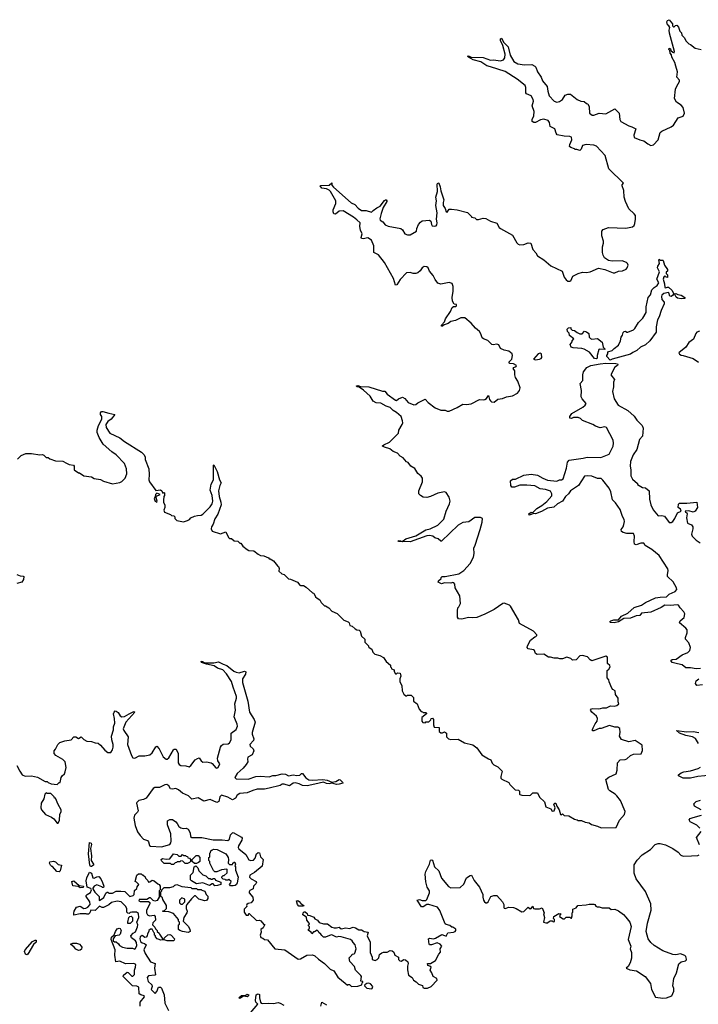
# Model space of a CAD drawing. Extents: x 2470790 to 2659118, y 702284 to 849036.
# Tile 87 of 154: x 2521448 to 2528809, y 795303 to 805990. Entities that reach past the tile are written whole.
import ezdxf

# ---------------------------------------------------------------- set-up
doc = ezdxf.new("R2010")
doc.units = 0

msp = doc.modelspace()

# ---------------------------------------------------------------- linework, layer by layer
at = {"layer": '0CON10XD'}
for points in [[(2526074, 800655), (2526111, 800735), (2526116, 800765), (2526106, 800806), (2526075, 800858), (2526055, 800864), (2525985, 800850), (2525905, 800814), (2525865, 800804), (2525825, 800809), (2525794, 800824), (2525778, 800845), (2525778, 800875), (2525816, 800975), (2525816, 801015), (2525803, 801035), (2525768, 801065), (2525735, 801118), (2525690, 801145), (2525663, 801183), (2525645, 801192), (2525606, 801236), (2525574, 801254), (2525546, 801286), (2525500, 801305), (2525464, 801334), (2525405, 801349), (2525385, 801360), (2525382, 801365), (2525398, 801375), (2525458, 801405), (2525556, 801504), (2525562, 801535), (2525597, 801595), (2525603, 801615), (2525601, 801635), (2525585, 801683), (2525536, 801725), (2525498, 801748), (2525465, 801781), (2525425, 801794), (2525365, 801828), (2525315, 801833), (2525281, 801851), (2525249, 801905), (2525178, 801968), (2525130, 802000), (2525104, 802005), (2525100, 802015), (2525115, 802018), (2525145, 802008), (2525234, 802004), (2525385, 801958), (2525408, 801958), (2525435, 801926), (2525525, 801861), (2525535, 801857), (2525556, 801874), (2525602, 801892), (2525625, 801878), (2525662, 801835), (2525725, 801811), (2525745, 801812), (2525765, 801830), (2525845, 801870), (2525880, 801835), (2525955, 801778), (2526015, 801752), (2526065, 801752), (2526085, 801742), (2526105, 801742), (2526195, 801780), (2526255, 801818), (2526295, 801812), (2526345, 801822), (2526435, 801868), (2526475, 801864), (2526495, 801869), (2526511, 801879), (2526535, 801910), (2526546, 801866), (2526554, 801854), (2526565, 801843), (2526595, 801837), (2526635, 801870), (2526685, 801877), (2526730, 801895), (2526795, 801907), (2526848, 801935), (2526870, 801965), (2526876, 801996), (2526850, 802065), (2526828, 802105), (2526820, 802135), (2526819, 802179), (2526802, 802205), (2526810, 802215), (2526832, 802225), (2526837, 802235), (2526805, 802256), (2526765, 802260), (2526754, 802274), (2526788, 802305), (2526793, 802345), (2526790, 802365), (2526755, 802392), (2526705, 802404), (2526665, 802423), (2526645, 802462), (2526625, 802469), (2526585, 802461), (2526570, 802465), (2526527, 802507), (2526478, 802525), (2526466, 802536), (2526452, 802582), (2526436, 802606), (2526391, 802641), (2526346, 802696), (2526275, 802753), (2526235, 802753), (2526175, 802724), (2526125, 802716), (2526097, 802693), (2526052, 802678), (2526035, 802662), (2526025, 802664), (2526024, 802676), (2526055, 802710), (2526068, 802742), (2526122, 802822), (2526140, 802865), (2526152, 802878), (2526175, 802878), (2526186, 802885), (2526185, 802898), (2526162, 802902), (2526142, 802935), (2526140, 802975), (2526151, 803045), (2526149, 803095), (2526138, 803128), (2526105, 803136), (2526015, 803120), (2525985, 803132), (2525955, 803170), (2525934, 803214), (2525892, 803262), (2525878, 803295), (2525865, 803307), (2525835, 803313), (2525815, 803298), (2525793, 803265), (2525765, 803243), (2525745, 803237), (2525717, 803237), (2525685, 803247), (2525645, 803243), (2525575, 803170), (2525539, 803111), (2525525, 803108), (2525501, 803181), (2525406, 803356), (2525339, 803439), (2525288, 803465), (2525290, 803535), (2525265, 803598), (2525225, 803624), (2525175, 803611), (2525157, 803615), (2525153, 803625), (2525162, 803665), (2525144, 803704), (2525138, 803745), (2525140, 803785), (2525105, 803816), (2525070, 803845), (2524955, 803916), (2524915, 803911), (2524875, 803881), (2524855, 803883), (2524847, 803903), (2524848, 803925), (2524878, 803995), (2524877, 804025), (2524821, 804125), (2524805, 804141), (2524776, 804156), (2524725, 804161), (2524708, 804185), (2524715, 804192), (2524806, 804194), (2524835, 804220), (2524833, 804195), (2524851, 804171), (2525045, 804002), (2525085, 803984), (2525119, 803945), (2525155, 803919), (2525205, 803920), (2525265, 803900), (2525281, 803919), (2525321, 803949), (2525358, 803965), (2525405, 804029), (2525415, 804036), (2525425, 804034), (2525432, 804025), (2525431, 804015), (2525390, 803950), (2525370, 803885), (2525355, 803830), (2525357, 803815), (2525386, 803796), (2525413, 803765), (2525445, 803749), (2525582, 803722), (2525599, 803709), (2525625, 803666), (2525655, 803654), (2525685, 803656), (2525753, 803695), (2525757, 803725), (2525774, 803766), (2525796, 803794), (2525815, 803806), (2525895, 803813), (2525907, 803805), (2525916, 803766), (2525924, 803754), (2525945, 803749), (2525965, 803753), (2525974, 803765), (2525976, 803784), (2525971, 803825), (2525975, 803895), (2525962, 803975), (2525969, 804025), (2525963, 804065), (2525979, 804125), (2525978, 804205), (2525985, 804219), (2525995, 804214), (2526010, 804175), (2526015, 804133), (2526049, 804035), (2526041, 804005), (2526043, 803975), (2526062, 803942), (2526074, 803905), (2526085, 803902), (2526108, 803932), (2526132, 803932), (2526195, 803928), (2526307, 803897), (2526350, 803855), (2526350, 803845), (2526385, 803840), (2526403, 803823), (2526425, 803822), (2526475, 803837), (2526505, 803832), (2526555, 803802), (2526625, 803780), (2526648, 803735), (2526662, 803722), (2526793, 803653), (2526839, 803569), (2526855, 803552), (2526875, 803547), (2526915, 803550), (2526965, 803567), (2526994, 803564), (2527016, 803496), (2527048, 803458), (2527065, 803428), (2527132, 803385), (2527209, 803319), (2527332, 803262), (2527356, 803195), (2527376, 803166), (2527395, 803153), (2527415, 803151), (2527425, 803157), (2527450, 803205), (2527506, 803234), (2527555, 803249), (2527595, 803247), (2527636, 803254), (2527725, 803292), (2527797, 803277), (2527885, 803242), (2527905, 803242), (2527945, 803262), (2527986, 803264), (2528026, 803284), (2528038, 803295), (2528047, 803327), (2528042, 803345), (2528032, 803355), (2527985, 803372), (2527875, 803368), (2527835, 803378), (2527792, 803405), (2527777, 803435), (2527770, 803465), (2527770, 803525), (2527782, 803565), (2527782, 803585), (2527764, 803644), (2527762, 803695), (2527776, 803714), (2527834, 803736), (2528025, 803728), (2528095, 803741), (2528113, 803755), (2528122, 803778), (2528129, 803825), (2528127, 803865), (2528114, 803884), (2528055, 803938), (2528020, 804015), (2528007, 804065), (2528000, 804135), (2527983, 804185), (2527984, 804196), (2527997, 804215), (2527840, 804370), (2527799, 804515), (2527705, 804619), (2527675, 804629), (2527592, 804635), (2527553, 804625), (2527537, 804583), (2527525, 804570), (2527492, 804582), (2527475, 804580), (2527465, 804590), (2527425, 804602), (2527413, 804615), (2527416, 804635), (2527438, 804685), (2527434, 804715), (2527414, 804724), (2527354, 804726), (2527280, 804740), (2527267, 804757), (2527254, 804805), (2527202, 804832), (2527194, 804875), (2527179, 804895), (2527135, 804911), (2527097, 804903), (2527045, 804874), (2527025, 804874), (2527008, 804885), (2527007, 804907), (2527024, 804945), (2527030, 804995), (2527008, 805055), (2527020, 805105), (2527018, 805125), (2526995, 805164), (2526947, 805185), (2526940, 805195), (2526940, 805255), (2526931, 805275), (2526845, 805346), (2526715, 805428), (2526555, 805478), (2526515, 805491), (2526451, 805531), (2526366, 805555), (2526315, 805583), (2526304, 805595), (2526315, 805598), (2526345, 805583), (2526475, 805578), (2526555, 805550), (2526587, 805553), (2526665, 805544), (2526697, 805553), (2526712, 805575), (2526716, 805616), (2526689, 805709), (2526663, 805765), (2526665, 805783), (2526675, 805790), (2526701, 805741), (2526746, 805695), (2526769, 805605), (2526808, 805535), (2526850, 805510), (2526925, 805499), (2527005, 805502), (2527036, 805486), (2527047, 805475), (2527064, 805425), (2527105, 805365), (2527118, 805328), (2527170, 805265), (2527176, 805215), (2527192, 805165), (2527245, 805104), (2527275, 805095), (2527305, 805102), (2527336, 805124), (2527365, 805170), (2527395, 805183), (2527423, 805183), (2527495, 805124), (2527535, 805107), (2527572, 805102), (2527595, 805080), (2527610, 805075), (2527626, 805046), (2527630, 804975), (2527658, 804955), (2527675, 804954), (2527735, 804977), (2527805, 804968), (2527905, 805021), (2527951, 804975), (2527958, 804905), (2527970, 804885), (2528055, 804837), (2528088, 804828), (2528130, 804805), (2528109, 804735), (2528115, 804713), (2528175, 804686), (2528218, 804675), (2528261, 804641), (2528295, 804625), (2528325, 804630), (2528373, 804687), (2528396, 804765), (2528415, 804781), (2528515, 804827), (2528542, 804845), (2528592, 804925), (2528646, 804944), (2528660, 804975), (2528646, 805036), (2528622, 805062), (2528572, 805095), (2528553, 805135), (2528563, 805235), (2528575, 805270), (2528605, 805320), (2528606, 805334), (2528578, 805365), (2528584, 805425), (2528567, 805485), (2528554, 805525), (2528524, 805584), (2528518, 805608), (2528504, 805625), (2528502, 805655), (2528490, 805665), (2528495, 805680), (2528507, 805675), (2528510, 805655), (2528535, 805637), (2528548, 805632), (2528552, 805645), (2528496, 805845), (2528492, 805878), (2528500, 805905), (2528490, 805925), (2528474, 805935), (2528468, 805965), (2528475, 805982), (2528495, 805990), (2528530, 805945), (2528530, 805925), (2528542, 805912), (2528548, 805912), (2528562, 805928), (2528575, 805930), (2528595, 805910), (2528610, 805865), (2528627, 805847), (2528632, 805822), (2528656, 805796)], [(2528656, 805796), (2528677, 805757), (2528705, 805728), (2528725, 805720), (2528775, 805682), (2528840, 805665)], [(2527855, 802296), (2527818, 802335), (2527816, 802345), (2527828, 802365), (2527828, 802385), (2527875, 802399), (2527897, 802423), (2527942, 802458), (2527967, 802505), (2527974, 802545), (2527988, 802565), (2527994, 802595), (2528005, 802607), (2528019, 802609), (2528035, 802598), (2528045, 802598), (2528105, 802624), (2528122, 802638), (2528160, 802705), (2528208, 802752), (2528245, 802811), (2528245, 802875), (2528266, 802974), (2528292, 803005), (2528305, 803057), (2528331, 803085), (2528365, 803106), (2528381, 803135), (2528360, 803175), (2528387, 803255), (2528366, 803295), (2528369, 803315), (2528390, 803345), (2528380, 803385), (2528385, 803390), (2528395, 803380), (2528425, 803380), (2528430, 803375), (2528442, 803325), (2528475, 803280), (2528475, 803260), (2528462, 803248), (2528460, 803235), (2528475, 803220), (2528477, 803193), (2528455, 803200), (2528445, 803210), (2528435, 803200), (2528427, 803175), (2528443, 803123), (2528448, 803085), (2528455, 803080), (2528475, 803088), (2528485, 803087), (2528521, 803055), (2528543, 803015), (2528531, 802995), (2528515, 802986), (2528500, 802990), (2528491, 803025), (2528485, 803030), (2528435, 803020), (2528415, 803000), (2528410, 802985), (2528413, 802953), (2528438, 802925), (2528439, 802905), (2528406, 802834), (2528384, 802765), (2528366, 802734), (2528352, 802655), (2528353, 802597), (2528284, 802505), (2528235, 802461), (2528184, 802436), (2528142, 802398), (2528101, 802379), (2528075, 802359), (2527875, 802305), (2527855, 802296)], [(2528625, 802961), (2528585, 802968), (2528570, 802980), (2528550, 803015), (2528565, 803019), (2528587, 803007), (2528625, 802999), (2528662, 802975), (2528665, 802964), (2528625, 802961)], [(2527705, 802310), (2527684, 802314), (2527630, 802380), (2527573, 802413), (2527545, 802422), (2527452, 802428), (2527431, 802435), (2527420, 802465), (2527440, 802495), (2527440, 802505), (2527460, 802525), (2527412, 802562), (2527407, 802587), (2527390, 802605), (2527388, 802632), (2527400, 802645), (2527425, 802650), (2527428, 802635), (2527442, 802622), (2527466, 802616), (2527494, 802594), (2527525, 802582), (2527548, 802582), (2527575, 802609), (2527595, 802602), (2527621, 802585), (2527627, 802545), (2527639, 802529), (2527655, 802523), (2527715, 802530), (2527765, 802490), (2527777, 802435), (2527799, 802415), (2527795, 802410), (2527736, 802414), (2527730, 802410), (2527713, 802345), (2527714, 802315), (2527705, 802310)], [(2528821, 802609), (2528795, 802598), (2528782, 802585), (2528758, 802522), (2528707, 802485), (2528673, 802435), (2528600, 802375), (2528605, 802360), (2528625, 802348), (2528646, 802346), (2528755, 802312), (2528813, 802273)], [(2527045, 802299), (2527085, 802304), (2527105, 802312), (2527112, 802325), (2527108, 802365), (2527095, 802370), (2527072, 802365), (2527020, 802305), (2527045, 802299)], [(2528113, 800327), (2528118, 800385), (2528105, 800412), (2528035, 800413), (2527993, 800423), (2527978, 800435), (2527974, 800455), (2527995, 800487), (2528002, 800512), (2528009, 800545), (2528005, 800565), (2527987, 800597), (2527961, 800675), (2527910, 800745), (2527877, 800777), (2527861, 800865), (2527843, 800905), (2527775, 800994), (2527755, 801011), (2527715, 801012), (2527655, 801035), (2527605, 801041), (2527575, 801037), (2527508, 800935), (2527423, 800875), (2527402, 800845), (2527370, 800815), (2527338, 800765), (2527283, 800737), (2527241, 800699), (2527173, 800687), (2527107, 800653), (2527045, 800627), (2527025, 800630), (2526974, 800614), (2526970, 800625), (2526995, 800646), (2527015, 800640), (2527058, 800685), (2527112, 800718), (2527168, 800762), (2527219, 800821), (2527221, 800845), (2527205, 800873), (2527152, 800892), (2527095, 800899), (2527035, 800930), (2526949, 800939), (2526872, 800938), (2526815, 800917), (2526788, 800918), (2526774, 800934), (2526772, 800985), (2526795, 801003), (2526826, 801004), (2526918, 801045), (2526995, 801058), (2527065, 801047), (2527124, 801014), (2527175, 800994), (2527275, 800983), (2527303, 800997), (2527325, 800997), (2527345, 801006), (2527379, 801121), (2527392, 801188), (2527409, 801211), (2527560, 801230), (2527605, 801243), (2527751, 801239), (2527842, 801275), (2527887, 801363), (2527891, 801395), (2527885, 801425), (2527815, 801564), (2527795, 801570), (2527745, 801561), (2527695, 801577), (2527665, 801597), (2527555, 801638), (2527533, 801663), (2527505, 801673), (2527455, 801671), (2527435, 801660), (2527416, 801666), (2527417, 801683), (2527438, 801715), (2527556, 801784), (2527583, 801807), (2527592, 801825), (2527548, 801875), (2527540, 801895), (2527543, 801967), (2527527, 802043), (2527556, 802075), (2527556, 802135), (2527565, 802167), (2527600, 802215), (2527642, 802238), (2527745, 802256), (2527805, 802261), (2527915, 802258), (2527932, 802255), (2527938, 802248), (2527932, 802235), (2527903, 802217), (2527861, 802135), (2527901, 802085), (2527888, 802055), (2527891, 802005), (2527880, 801955), (2527895, 801875), (2527939, 801805), (2528045, 801748), (2528115, 801687), (2528142, 801642), (2528202, 801585), (2528210, 801555), (2528205, 801468), (2528171, 801435), (2528142, 801325), (2528104, 801266), (2528075, 801195), (2528071, 801145), (2528076, 801106), (2528079, 801039), (2528095, 801003), (2528150, 800955), (2528150, 800945), (2528203, 800913), (2528235, 800910), (2528277, 800877), (2528279, 800785), (2528294, 800725), (2528321, 800671), (2528374, 800605), (2528415, 800608), (2528441, 800601), (2528495, 800534), (2528515, 800532), (2528535, 800545), (2528556, 800575), (2528584, 800636), (2528622, 800655), (2528618, 800678), (2528591, 800695), (2528595, 800730), (2528605, 800744), (2528685, 800743), (2528795, 800752), (2528802, 800695), (2528775, 800655), (2528755, 800646), (2528705, 800658), (2528667, 800655), (2528671, 800645), (2528686, 800636), (2528690, 800625), (2528682, 800585), (2528694, 800525), (2528736, 800506), (2528749, 800485), (2528750, 800465), (2528736, 800405), (2528742, 800385), (2528785, 800341), (2528831, 800311)], [(2521425, 801220), (2521465, 801260), (2521515, 801280), (2521575, 801280), (2521665, 801268), (2521695, 801270), (2521710, 801265), (2521735, 801240), (2521755, 801240), (2521773, 801223), (2521835, 801202), (2521915, 801200), (2521957, 801177), (2521983, 801163), (2522030, 801155), (2522040, 801145), (2522040, 801105), (2522085, 801070), (2522095, 801070), (2522145, 801040), (2522227, 801027), (2522255, 801012), (2522325, 800998), (2522355, 800982), (2522455, 800952), (2522535, 800968), (2522555, 800978), (2522593, 801015), (2522608, 801062), (2522607, 801115), (2522585, 801174), (2522495, 801268), (2522448, 801298), (2522352, 801382), (2522308, 801455), (2522289, 801509), (2522289, 801535), (2522303, 801587), (2522340, 801655), (2522337, 801685), (2522323, 801705), (2522324, 801724), (2522335, 801736), (2522349, 801739), (2522415, 801718), (2522480, 801705), (2522439, 801655), (2522405, 801630), (2522382, 801595), (2522384, 801565), (2522425, 801504), (2522535, 801453), (2522585, 801413), (2522770, 801295), (2522795, 801270), (2522807, 801245), (2522808, 801215), (2522847, 801115), (2522852, 801055), (2522848, 800995), (2522857, 800975), (2522925, 800880), (2522976, 800886), (2522990, 800875), (2523002, 800852), (2523015, 800860), (2523020, 800855), (2523020, 800825), (2523010, 800815), (2523008, 800775), (2523008, 800748), (2523022, 800725), (2523022, 800695), (2523012, 800665), (2523020, 800645), (2523085, 800620), (2523095, 800610), (2523120, 800605), (2523130, 800595), (2523130, 800575), (2523153, 800553), (2523225, 800540), (2523267, 800553), (2523290, 800565), (2523305, 800582), (2523345, 800600), (2523375, 800610), (2523415, 800614), (2523435, 800624), (2523515, 800704), (2523535, 800735), (2523543, 800765), (2523537, 800827), (2523514, 800885), (2523523, 800947), (2523550, 800995), (2523550, 801070), (2523550, 801155), (2523555, 801160), (2523589, 801085), (2523614, 800995), (2523634, 800965), (2523619, 800935), (2523606, 800875), (2523610, 800815), (2523631, 800755), (2523634, 800725), (2523597, 800623), (2523565, 800574), (2523546, 800515), (2523527, 800485), (2523524, 800464), (2523537, 800437), (2523625, 800408), (2523682, 800432), (2523711, 800371), (2523725, 800360), (2523745, 800360), (2523775, 800332), (2523815, 800330), (2523835, 800310), (2523845, 800310), (2523867, 800277), (2523915, 800238), (2523935, 800228), (2523987, 800227), (2524035, 800188), (2524060, 800175), (2524095, 800172), (2524148, 800148), (2524155, 800140), (2524165, 800140), (2524200, 800115), (2524244, 800064), (2524256, 800056), (2524262, 800035), (2524260, 800005), (2524290, 799975), (2524315, 799970), (2524365, 799920), (2524387, 799917), (2524460, 799885), (2524485, 799852), (2524495, 799848), (2524525, 799850), (2524555, 799832), (2524625, 799770), (2524640, 799765), (2524658, 799725), (2524675, 799712), (2524703, 799693), (2524718, 799665), (2524755, 799630), (2524765, 799630), (2524800, 799605), (2524835, 799570), (2524890, 799545), (2524965, 799472), (2525010, 799455), (2525020, 799445), (2525030, 799415), (2525056, 799406), (2525087, 799377), (2525105, 799368), (2525130, 799365), (2525142, 799352), (2525155, 799300), (2525190, 799265), (2525190, 799235), (2525230, 799195), (2525230, 799185), (2525240, 799175), (2525268, 799158), (2525280, 799125), (2525300, 799105), (2525355, 799088), (2525396, 799066), (2525424, 799024), (2525470, 798985), (2525470, 798965), (2525478, 798958), (2525480, 798945), (2525510, 798935), (2525510, 798915), (2525525, 798890), (2525535, 798890), (2525545, 798900), (2525575, 798898), (2525583, 798865), (2525570, 798835), (2525572, 798805), (2525592, 798765), (2525597, 798707), (2525615, 798670), (2525635, 798650), (2525645, 798650), (2525655, 798660), (2525695, 798660), (2525718, 798635), (2525720, 798595), (2525758, 798565), (2525780, 798505), (2525802, 798482), (2525818, 798478), (2525825, 798470), (2525855, 798470), (2525860, 798465), (2525860, 798455), (2525810, 798415), (2525810, 798375), (2525822, 798362), (2525845, 798360), (2525855, 798370), (2525885, 798370), (2525908, 798392), (2525910, 798405), (2525925, 798410), (2525938, 798395), (2525938, 798335), (2525945, 798310), (2525998, 798308), (2526000, 798265), (2526015, 798250), (2526035, 798250), (2526055, 798260), (2526078, 798248), (2526078, 798208), (2526100, 798185), (2526125, 798178), (2526205, 798182), (2526273, 798143), (2526365, 798120), (2526406, 798086), (2526462, 798012), (2526535, 797967), (2526560, 797955), (2526572, 797922), (2526592, 797902), (2526635, 797882), (2526680, 797835), (2526668, 797775), (2526668, 797758), (2526677, 797747), (2526755, 797710), (2526765, 797690), (2526823, 797633), (2526858, 797628), (2526870, 797615), (2526870, 797585), (2526875, 797580), (2526895, 797572), (2526975, 797570), (2526990, 797575), (2527015, 797600), (2527065, 797600), (2527085, 797550), (2527141, 797501), (2527157, 797447), (2527210, 797425), (2527225, 797400), (2527247, 797405), (2527257, 797437), (2527242, 797475), (2527252, 797488), (2527265, 797487), (2527273, 797453), (2527299, 797415), (2527315, 797362), (2527325, 797360), (2527335, 797370), (2527355, 797352), (2527405, 797348), (2527465, 797312), (2527497, 797307), (2527505, 797300), (2527542, 797298), (2527581, 797281), (2527625, 797272), (2527650, 797255), (2527715, 797237), (2527755, 797217), (2527918, 797222), (2527955, 797302), (2528010, 797365), (2528017, 797397), (2527966, 797515), (2527926, 797566), (2527907, 797585), (2527849, 797619), (2527834, 797634), (2527807, 797745), (2527840, 797770), (2527920, 797805), (2527931, 797845), (2527934, 797925), (2527963, 797955), (2528015, 797959), (2528035, 797967), (2528075, 798004), (2528105, 798018), (2528189, 798021), (2528203, 798057), (2528202, 798115), (2528125, 798168), (2528055, 798153), (2527977, 798177), (2527953, 798215), (2527963, 798255), (2527957, 798297), (2527935, 798312), (2527905, 798312), (2527845, 798329), (2527755, 798298), (2527733, 798297), (2527675, 798270), (2527663, 798273), (2527661, 798285), (2527670, 798305), (2527692, 798348), (2527713, 798375), (2527717, 798405), (2527705, 798432), (2527653, 798473), (2527641, 798495), (2527651, 798509), (2527665, 798514), (2527725, 798509), (2527750, 798515), (2527775, 798522), (2527815, 798522), (2527857, 798543), (2527895, 798540), (2527925, 798548), (2527947, 798565), (2527940, 798585), (2527940, 798625), (2527913, 798665), (2527908, 798705), (2527881, 798721), (2527870, 798735), (2527843, 798803), (2527840, 798825), (2527820, 798845), (2527822, 798925), (2527839, 798941), (2527852, 798965), (2527849, 798979), (2527824, 799004), (2527825, 799070), (2527805, 799082), (2527655, 799033), (2527635, 799043), (2527608, 799075), (2527555, 799091), (2527526, 799084), (2527485, 799042), (2527445, 799038), (2527425, 799058), (2527385, 799070), (2527336, 799054), (2527306, 799054), (2527285, 799061), (2527245, 799060), (2527205, 799072), (2527185, 799072), (2527135, 799103), (2527060, 799100), (2527045, 799112), (2527034, 799144), (2527022, 799152), (2526965, 799160), (2526953, 799175), (2526956, 799194), (2526989, 799255), (2527035, 799293), (2527048, 799295), (2527057, 799305), (2527057, 799315), (2527020, 799355), (2526870, 799435), (2526858, 799475), (2526773, 799623), (2526760, 799635), (2526705, 799658), (2526690, 799655), (2526595, 799588), (2526495, 799538), (2526407, 799503), (2526355, 799498), (2526315, 799502), (2526245, 799483), (2526208, 799488), (2526197, 799505), (2526197, 799573), (2526202, 799605), (2526213, 799617), (2526228, 799655), (2526222, 799735), (2526172, 799825), (2526169, 799865), (2526158, 799878), (2526145, 799880), (2526125, 799874), (2526055, 799879), (2526025, 799868), (2525989, 799885), (2525991, 799899), (2526020, 799925), (2526020, 799935), (2526030, 799945), (2526065, 799947), (2526212, 799975), (2526265, 800012), (2526333, 800087), (2526370, 800155), (2526377, 800195), (2526373, 800255), (2526390, 800285), (2526443, 800455), (2526466, 800535), (2526467, 800575), (2526446, 800586), (2526385, 800586), (2526320, 800540), (2526255, 800531), (2526205, 800503), (2526025, 800330), (2526015, 800330), (2525987, 800357), (2525950, 800365), (2525928, 800385), (2525895, 800391), (2525865, 800388), (2525685, 800322), (2525560, 800325), (2525550, 800335), (2525580, 800335), (2525595, 800328), (2525636, 800355), (2525745, 800388), (2525855, 800452), (2525900, 800465), (2525985, 800502), (2526050, 800570), (2526074, 800655)], [(2522935, 800753), (2522940, 800765), (2522928, 800805), (2522933, 800817), (2522970, 800835), (2522935, 800850), (2522922, 800838), (2522918, 800812), (2522908, 800795), (2522915, 800770), (2522935, 800753)], [(2528835, 798949), (2528785, 798943), (2528725, 798954), (2528676, 798956), (2528635, 798988), (2528585, 798998), (2528526, 799015), (2528511, 799035), (2528525, 799046), (2528569, 799051), (2528635, 799097), (2528695, 799120), (2528719, 799145), (2528724, 799175), (2528705, 799225), (2528669, 799265), (2528670, 799285), (2528690, 799335), (2528688, 799368), (2528676, 799386), (2528606, 799445), (2528611, 799465), (2528657, 799503), (2528663, 799543), (2528654, 799564), (2528612, 799605), (2528595, 799636), (2528585, 799640), (2528505, 799631), (2528445, 799635), (2528405, 799610), (2528295, 799561), (2528195, 799547), (2528177, 799523), (2528135, 799520), (2528075, 799495), (2528001, 799489), (2527943, 799455), (2527895, 799445), (2527855, 799448), (2527850, 799455), (2527860, 799465), (2527894, 799476), (2527945, 799476), (2527976, 799515), (2528045, 799547), (2528115, 799609), (2528195, 799636), (2528236, 799665), (2528345, 799715), (2528395, 799724), (2528465, 799726), (2528495, 799755), (2528557, 799783), (2528576, 799805), (2528574, 799825), (2528537, 799887), (2528476, 799946), (2528474, 799965), (2528483, 800013), (2528480, 800030), (2528384, 800174), (2528305, 800238), (2528234, 800284), (2528217, 800307), (2528185, 800307), (2528135, 800290), (2528119, 800299), (2528113, 800327)], [(2521418, 799968), (2521454, 799954), (2521485, 799951), (2521491, 799945), (2521487, 799915), (2521470, 799885), (2521418, 799872)], [(2521418, 797895), (2521448, 797835), (2521474, 797794), (2521505, 797778), (2521575, 797782), (2521639, 797769), (2521723, 797723), (2521745, 797720), (2521755, 797710), (2521788, 797698), (2521855, 797690), (2521875, 797710), (2521885, 797710), (2521898, 797765), (2521907, 797783), (2521932, 797805), (2521940, 797825), (2521950, 797875), (2521942, 797935), (2521915, 797962), (2521840, 798005), (2521820, 798025), (2521820, 798055), (2521837, 798073), (2521862, 798125), (2521884, 798146), (2521937, 798163), (2522007, 798173), (2522033, 798207), (2522055, 798208), (2522085, 798190), (2522115, 798207), (2522145, 798177), (2522175, 798158), (2522226, 798156), (2522265, 798141), (2522298, 798138), (2522325, 798117), (2522370, 798060), (2522405, 798037), (2522435, 798037), (2522454, 798065), (2522461, 798095), (2522460, 798125), (2522446, 798175), (2522445, 798215), (2522465, 798281), (2522465, 798315), (2522478, 798355), (2522475, 798405), (2522465, 798455), (2522471, 798475), (2522482, 798488), (2522495, 798486), (2522515, 798469), (2522536, 798435), (2522555, 798423), (2522585, 798428), (2522634, 798455), (2522685, 798482), (2522696, 798475), (2522599, 798365), (2522571, 798295), (2522577, 798275), (2522624, 798205), (2522616, 798125), (2522659, 798005), (2522675, 797978), (2522695, 797976), (2522745, 798002), (2522805, 797999), (2522858, 798012), (2522885, 798031), (2522923, 798097), (2522935, 798104), (2522961, 798075), (2523005, 797989), (2523035, 797965), (2523049, 797965), (2523065, 797977), (2523115, 798066), (2523125, 798074), (2523145, 798074), (2523167, 798027), (2523168, 797925), (2523178, 797905), (2523195, 797894), (2523251, 797891), (2523285, 797882), (2523305, 797896), (2523352, 797955), (2523375, 797970), (2523395, 797978), (2523416, 797945), (2523435, 797932), (2523475, 797934), (2523524, 797924), (2523536, 797916), (2523575, 797871), (2523585, 797868), (2523599, 797875), (2523617, 797915), (2523596, 797946), (2523592, 797975), (2523627, 798095), (2523638, 798112), (2523655, 798126), (2523708, 798132), (2523725, 798140), (2523741, 798175), (2523741, 798245), (2523795, 798285), (2523809, 798321), (2523807, 798345), (2523780, 798405), (2523776, 798425), (2523788, 798495), (2523780, 798565), (2523801, 798625), (2523801, 798645), (2523763, 798745), (2523747, 798807), (2523691, 798891), (2523652, 798932), (2523595, 798953), (2523556, 798976), (2523475, 798995), (2523420, 799015), (2523415, 799026), (2523430, 799025), (2523455, 799010), (2523555, 799009), (2523605, 799019), (2523654, 798994), (2523695, 798982), (2523770, 798920), (2523795, 798907), (2523828, 798902), (2523885, 798918), (2523902, 798912), (2523897, 798885), (2523863, 798835), (2523864, 798795), (2523923, 798595), (2523942, 798475), (2523990, 798395), (2524001, 798365), (2523969, 798255), (2523969, 798235), (2523988, 798185), (2523984, 798166), (2523943, 798125), (2523948, 798105), (2523980, 798075), (2523986, 798055), (2523968, 798012), (2523924, 797985), (2523918, 797965), (2523922, 797935), (2523905, 797905), (2523872, 797865), (2523805, 797808), (2523782, 797765), (2523795, 797752), (2523925, 797748), (2524010, 797775), (2524055, 797781), (2524155, 797771), (2524195, 797787), (2524225, 797785), (2524295, 797804), (2524331, 797801), (2524364, 797784), (2524415, 797795), (2524455, 797786), (2524488, 797792), (2524505, 797807), (2524515, 797808), (2524551, 797761), (2524585, 797740), (2524625, 797736), (2524735, 797743), (2524782, 797735), (2524835, 797716), (2524878, 797722), (2524915, 797744), (2524925, 797739), (2524950, 797715), (2524952, 797705), (2524915, 797692), (2524885, 797689), (2524835, 797704), (2524805, 797698), (2524775, 797701), (2524745, 797713), (2524648, 797692), (2524565, 797675), (2524515, 797679), (2524478, 797698), (2524435, 797706), (2524415, 797703), (2524374, 797676), (2524317, 797693), (2524295, 797692), (2524272, 797678), (2524155, 797649), (2524105, 797640), (2524025, 797639), (2523975, 797625), (2523915, 797599), (2523835, 797592), (2523807, 797575), (2523790, 797540), (2523755, 797524), (2523705, 797552), (2523635, 797574), (2523618, 797555), (2523607, 797503), (2523585, 797494), (2523515, 797526), (2523445, 797508), (2523385, 797543), (2523315, 797530), (2523277, 797565), (2523214, 797594), (2523172, 797632), (2523143, 797647), (2523105, 797639), (2523085, 797642), (2523065, 797676), (2523045, 797688), (2523022, 797685), (2522965, 797655), (2522915, 797655), (2522895, 797645), (2522818, 797542), (2522792, 797528), (2522740, 797515), (2522717, 797495), (2522713, 797485), (2522733, 797405), (2522725, 797388), (2522694, 797355), (2522684, 797325), (2522701, 797245), (2522727, 797175), (2522753, 797135), (2522792, 797095), (2522835, 797082), (2522846, 797066), (2522856, 797026), (2522865, 797018), (2522985, 797014), (2523075, 797039), (2523087, 797055), (2523091, 797075), (2523088, 797155), (2523052, 797252), (2523052, 797295), (2523075, 797311), (2523105, 797308), (2523143, 797285), (2523155, 797265), (2523174, 797235), (2523195, 797220), (2523222, 797212), (2523255, 797216), (2523275, 797205), (2523296, 797165), (2523299, 797125), (2523314, 797114), (2523425, 797113), (2523545, 797087), (2523645, 797089), (2523705, 797080), (2523725, 797095), (2523736, 797144), (2523755, 797166), (2523765, 797168), (2523855, 797118), (2523861, 797105), (2523858, 797085), (2523820, 797025), (2523818, 797005), (2523825, 796991), (2523901, 796931), (2523935, 796871), (2523955, 796863), (2523985, 796869), (2524001, 796889), (2524015, 796936), (2524035, 796952), (2524048, 796948), (2524061, 796905), (2524090, 796875), (2524079, 796801), (2523995, 796733), (2523945, 796704), (2523941, 796685), (2523957, 796667), (2524012, 796635), (2524017, 796625), (2524010, 796610), (2523984, 796586), (2523980, 796555), (2523945, 796540), (2523937, 796525), (2523937, 796515), (2523977, 796465), (2523980, 796435), (2523960, 796405), (2523925, 796396), (2523913, 796385), (2523908, 796375), (2523910, 796365), (2523882, 796335), (2523884, 796304), (2523905, 796270), (2523928, 796272), (2523932, 796288), (2523938, 796288), (2524015, 796212), (2524050, 796215), (2524065, 796208), (2524095, 796170), (2524108, 796168), (2524090, 796135), (2524062, 796115), (2524068, 796085), (2524057, 796055), (2524065, 796028), (2524085, 796022), (2524105, 796008), (2524135, 796003), (2524215, 795907), (2524325, 795893), (2524470, 795795), (2524495, 795798), (2524564, 795836), (2524625, 795840), (2524651, 795831), (2524688, 795795), (2524755, 795748), (2524816, 795686), (2524856, 795666), (2524898, 795598), (2524978, 795532)], [(2528855, 798771), (2528795, 798764), (2528780, 798785), (2528786, 798815), (2528814, 798836)], [(2528811, 798135), (2528778, 798188), (2528745, 798205), (2528675, 798220), (2528606, 798245), (2528574, 798276), (2528685, 798260), (2528755, 798264), (2528815, 798255)], [(2528955, 797792), (2528805, 797775), (2528725, 797759), (2528645, 797759), (2528593, 797783), (2528596, 797795), (2528623, 797817), (2528652, 797828), (2528725, 797838), (2528807, 797863), (2528835, 797878)], [(2521865, 797270), (2521879, 797301), (2521883, 797365), (2521898, 797395), (2521898, 797415), (2521863, 797473), (2521835, 797540), (2521825, 797540), (2521820, 797555), (2521785, 797590), (2521745, 797590), (2521735, 797600), (2521720, 797585), (2521710, 797535), (2521680, 797485), (2521678, 797435), (2521683, 797415), (2521729, 797365), (2521793, 797333), (2521816, 797316), (2521855, 797270), (2521865, 797270)], [(2528840, 797415), (2528769, 797455), (2528760, 797480), (2528785, 797506), (2528835, 797520)], [(2528825, 797214), (2528795, 797246), (2528721, 797285), (2528710, 797305), (2528721, 797319), (2528755, 797332), (2528844, 797356)], [(2528821, 797035), (2528789, 797115), (2528842, 797178)], [(2522225, 796800), (2522215, 796800), (2522207, 796815), (2522194, 796935), (2522205, 797060), (2522223, 797053), (2522228, 797038), (2522216, 796994), (2522226, 796915), (2522222, 796865), (2522248, 796825), (2522247, 796813), (2522225, 796800)], [(2524978, 795532), (2525005, 795510), (2525012, 795518), (2525025, 795520), (2525048, 795498), (2525115, 795500), (2525160, 795515), (2525162, 795538), (2525170, 795545), (2525170, 795550), (2525150, 795555), (2525154, 795605), (2525148, 795615), (2525090, 795675), (2525080, 795715), (2525028, 795768), (2525023, 795807), (2525050, 795835), (2525053, 795847), (2525075, 795850), (2525085, 795860), (2525096, 795905), (2525088, 795948), (2525064, 795974), (2525055, 795992), (2525038, 796005), (2524935, 796036), (2524911, 796039), (2524885, 796032), (2524840, 796055), (2524825, 796057), (2524765, 796032), (2524745, 796032), (2524725, 796050), (2524716, 796066), (2524692, 796082), (2524690, 796095), (2524675, 796108), (2524645, 796090), (2524635, 796090), (2524615, 796070), (2524608, 796088), (2524580, 796105), (2524582, 796118), (2524590, 796125), (2524590, 796145), (2524580, 796155), (2524580, 796165), (2524590, 796175), (2524588, 796185), (2524562, 796215), (2524558, 796248), (2524520, 796275), (2524522, 796295), (2524532, 796308), (2524545, 796308), (2524565, 796290), (2524570, 796270), (2524595, 796268), (2524638, 796248), (2524651, 796231), (2524680, 796215), (2524695, 796193), (2524745, 796177), (2524785, 796177), (2524835, 796142), (2524860, 796135), (2524886, 796134), (2524912, 796142), (2524935, 796124), (2524985, 796134), (2525025, 796126), (2525065, 796140), (2525090, 796135), (2525125, 796112), (2525155, 796112), (2525175, 796102), (2525185, 796092), (2525227, 796087), (2525217, 796045), (2525249, 795979), (2525250, 795865), (2525273, 795815), (2525272, 795795), (2525282, 795785), (2525305, 795780), (2525325, 795789), (2525342, 795808), (2525351, 795845), (2525375, 795863), (2525395, 795870), (2525435, 795870), (2525465, 795887), (2525490, 795885), (2525505, 795870), (2525518, 795835), (2525557, 795815), (2525558, 795788), (2525570, 795775), (2525585, 795770), (2525615, 795788), (2525633, 795787), (2525658, 795765), (2525663, 795745), (2525654, 795716), (2525654, 795676), (2525665, 795620), (2525706, 795596), (2525718, 795565), (2525748, 795548), (2525775, 795522), (2525816, 795506), (2525822, 795485), (2525835, 795477), (2525873, 795477), (2525910, 795495), (2525977, 795565), (2525973, 795583), (2525932, 795605), (2525920, 795645), (2525900, 795675), (2525910, 795705), (2525897, 795717), (2525874, 795724), (2525870, 795745), (2525905, 795748), (2525960, 795780), (2525993, 795847), (2526012, 795868), (2526010, 795905), (2526027, 795935), (2526008, 795955), (2525975, 795972), (2525915, 795948), (2525895, 795948), (2525888, 795955), (2525882, 796015), (2525895, 796022), (2525935, 796014), (2525960, 796020), (2526028, 796062), (2526055, 796050), (2526075, 796042), (2526092, 796078), (2526155, 796088), (2526170, 796095), (2526180, 796105), (2526178, 796118), (2526145, 796140), (2526135, 796140), (2526115, 796160), (2526075, 796168), (2526065, 796178), (2526005, 796320), (2525979, 796359), (2525885, 796388), (2525863, 796387), (2525825, 796360), (2525805, 796360), (2525760, 796435), (2525785, 796440), (2525815, 796430), (2525855, 796430), (2525865, 796440), (2525892, 796515), (2525892, 796535), (2525868, 796575), (2525854, 796634), (2525848, 796715), (2525854, 796745), (2525894, 796826), (2525905, 796868), (2525915, 796872), (2525925, 796868), (2525946, 796796), (2525995, 796752), (2526025, 796672), (2526101, 796581), (2526125, 796568), (2526225, 796572), (2526265, 796608), (2526295, 796676), (2526335, 796703), (2526350, 796705), (2526378, 796648), (2526437, 796575), (2526473, 796495), (2526473, 796465), (2526479, 796435), (2526490, 796415), (2526505, 796403), (2526515, 796403), (2526529, 796415), (2526558, 796472), (2526590, 796485), (2526625, 796486), (2526686, 796416), (2526698, 796385), (2526698, 796355), (2526705, 796348), (2526716, 796344), (2526755, 796357), (2526803, 796353), (2526835, 796343), (2526895, 796306), (2526915, 796311), (2526965, 796358), (2526985, 796341), (2526998, 796342), (2527015, 796370), (2527022, 796345), (2527035, 796338), (2527085, 796340), (2527115, 796350), (2527137, 796297), (2527130, 796285), (2527142, 796245), (2527130, 796195), (2527155, 796188), (2527175, 796188), (2527194, 796206), (2527205, 796210), (2527225, 796210), (2527235, 796200), (2527248, 796202), (2527250, 796225), (2527240, 796235), (2527242, 796258), (2527295, 796290), (2527320, 796285), (2527312, 796278), (2527302, 796252), (2527315, 796250), (2527345, 796230), (2527358, 796232), (2527375, 796250), (2527415, 796250), (2527425, 796240), (2527435, 796240), (2527442, 796265), (2527440, 796295), (2527450, 796305), (2527450, 796335), (2527485, 796350), (2527504, 796376), (2527593, 796383), (2527625, 796392), (2527675, 796392), (2527688, 796385), (2527697, 796367), (2527711, 796361), (2527735, 796363), (2527765, 796352), (2527842, 796352), (2527865, 796332), (2527905, 796337), (2527945, 796317), (2527999, 796279), (2528025, 796250), (2528066, 796196), (2528082, 796148), (2528050, 796005), (2528076, 795936), (2528072, 795905), (2528086, 795865), (2528086, 795804), (2528070, 795755), (2528049, 795715), (2528028, 795695), (2528065, 795678), (2528138, 795668), (2528232, 795605), (2528291, 795531), (2528303, 795465), (2528345, 795380), (2528425, 795370), (2528466, 795374), (2528522, 795395), (2528544, 795446), (2528543, 795475), (2528533, 795505), (2528543, 795585), (2528574, 795646), (2528598, 795742), (2528623, 795765), (2528670, 795775), (2528680, 795785), (2528680, 795795), (2528674, 795824), (2528664, 795834), (2528615, 795850), (2528565, 795840), (2528535, 795844), (2528425, 795882), (2528332, 795942), (2528296, 795975), (2528265, 796015), (2528245, 796095), (2528257, 796185), (2528298, 796325), (2528295, 796395), (2528235, 796528), (2528135, 796664), (2528115, 796725), (2528115, 796818), (2528145, 796867), (2528202, 796925), (2528292, 796985), (2528341, 797039), (2528375, 797048), (2528395, 797049), (2528455, 797036), (2528535, 796996), (2528592, 796955), (2528621, 796921), (2528645, 796910), (2528735, 796914), (2528803, 796917), (2528819, 796925)], [(2523115, 796820), (2523095, 796820), (2523085, 796830), (2523015, 796830), (2522985, 796860), (2522982, 796875), (2522995, 796887), (2523035, 796879), (2523075, 796882), (2523115, 796936), (2523155, 796930), (2523175, 796910), (2523198, 796912), (2523215, 796930), (2523225, 796920), (2523245, 796920), (2523252, 796912), (2523268, 796908), (2523272, 796892), (2523288, 796888), (2523300, 796875), (2523300, 796855), (2523289, 796841), (2523269, 796831), (2523243, 796833), (2523218, 796858), (2523195, 796860), (2523185, 796850), (2523155, 796850), (2523148, 796842), (2523135, 796840), (2523115, 796820)], [(2523365, 796830), (2523345, 796830), (2523320, 796855), (2523320, 796875), (2523362, 796918), (2523385, 796920), (2523400, 796895), (2523400, 796855), (2523388, 796842), (2523365, 796830)], [(2523765, 796588), (2523735, 796590), (2523722, 796605), (2523738, 796622), (2523740, 796635), (2523718, 796658), (2523705, 796650), (2523685, 796650), (2523677, 796657), (2523655, 796660), (2523640, 796675), (2523642, 796688), (2523655, 796700), (2523665, 796700), (2523698, 796732), (2523700, 796765), (2523695, 796770), (2523635, 796762), (2523585, 796740), (2523565, 796740), (2523550, 796755), (2523510, 796835), (2523510, 796855), (2523500, 796865), (2523500, 796895), (2523510, 796905), (2523510, 796945), (2523518, 796952), (2523522, 796968), (2523535, 796980), (2523554, 796986), (2523590, 796985), (2523682, 796935), (2523700, 796915), (2523708, 796895), (2523712, 796875), (2523710, 796835), (2523722, 796822), (2523755, 796820), (2523760, 796835), (2523773, 796847), (2523780, 796845), (2523788, 796825), (2523780, 796805), (2523788, 796795), (2523788, 796758), (2523817, 796685), (2523807, 796623), (2523798, 796602), (2523785, 796594), (2523765, 796588)], [(2521875, 796742), (2521850, 796745), (2521805, 796800), (2521795, 796800), (2521782, 796812), (2521770, 796835), (2521775, 796850), (2521815, 796858), (2521835, 796850), (2521865, 796820), (2521900, 796815), (2521885, 796752), (2521875, 796742)], [(2523565, 796590), (2523545, 796610), (2523535, 796610), (2523505, 796592), (2523435, 796620), (2523365, 796612), (2523310, 796645), (2523300, 796655), (2523300, 796705), (2523330, 796735), (2523340, 796795), (2523358, 796808), (2523380, 796785), (2523392, 796752), (2523435, 796710), (2523468, 796698), (2523495, 796670), (2523515, 796670), (2523525, 796660), (2523538, 796662), (2523545, 796670), (2523565, 796670), (2523572, 796652), (2523628, 796628), (2523630, 796605), (2523595, 796592), (2523565, 796590)], [(2522754, 795285), (2522754, 795326), (2522802, 795385), (2522796, 795396), (2522762, 795405), (2522745, 795418), (2522739, 795489), (2522719, 795499), (2522673, 795505), (2522570, 795605), (2522572, 795618), (2522615, 795652), (2522625, 795650), (2522665, 795610), (2522675, 795610), (2522692, 795628), (2522692, 795675), (2522703, 795707), (2522707, 795737), (2522687, 795747), (2522597, 795743), (2522535, 795770), (2522490, 795765), (2522478, 795835), (2522483, 795893), (2522440, 796005), (2522445, 796032), (2522472, 796058), (2522485, 796092), (2522505, 796121), (2522525, 796130), (2522537, 796127), (2522550, 796105), (2522537, 796063), (2522527, 796053), (2522482, 796048), (2522460, 796015), (2522462, 795992), (2522475, 795980), (2522495, 795980), (2522519, 795959), (2522531, 795941), (2522563, 795923), (2522615, 795912), (2522672, 795912), (2522695, 795902), (2522705, 795908), (2522717, 795943), (2522716, 795976), (2522705, 795993), (2522662, 796025), (2522652, 796045), (2522680, 796075), (2522705, 796090), (2522727, 796145), (2522730, 796165), (2522718, 796195), (2522740, 796245), (2522735, 796288), (2522715, 796302), (2522665, 796302), (2522645, 796300), (2522635, 796290), (2522622, 796292), (2522610, 796305), (2522610, 796345), (2522595, 796370), (2522550, 796415), (2522505, 796423), (2522445, 796410), (2522415, 796382), (2522357, 796353), (2522343, 796353), (2522315, 796368), (2522267, 796323), (2522220, 796325), (2522210, 796295), (2522195, 796280), (2522175, 796280), (2522167, 796287), (2522105, 796287), (2522035, 796270), (2522033, 796293), (2522038, 796315), (2522063, 796357), (2522105, 796370), (2522144, 796344), (2522165, 796347), (2522185, 796357), (2522212, 796385), (2522207, 796417), (2522170, 796475), (2522170, 796485), (2522180, 796495), (2522214, 796516), (2522228, 796545), (2522219, 796559), (2522180, 796575), (2522170, 796645), (2522177, 796675), (2522205, 796737), (2522228, 796725), (2522240, 796675), (2522255, 796672), (2522283, 796687), (2522305, 796690), (2522327, 796667), (2522347, 796627), (2522360, 796585), (2522358, 796572), (2522345, 796570), (2522338, 796578), (2522285, 796600), (2522254, 796586), (2522240, 796565), (2522240, 796555), (2522261, 796521), (2522308, 796475), (2522310, 796435), (2522315, 796430), (2522359, 796461), (2522382, 796508), (2522395, 796520), (2522405, 796520), (2522415, 796510), (2522455, 796508), (2522495, 796530), (2522545, 796532), (2522587, 796527), (2522644, 796474), (2522680, 796485), (2522690, 796495), (2522692, 796538), (2522718, 796562), (2522722, 796578), (2522740, 796605), (2522715, 796630), (2522700, 796635), (2522720, 796705), (2522735, 796720), (2522765, 796720), (2522775, 796710), (2522785, 796710), (2522808, 796688), (2522812, 796672), (2522838, 796648), (2522845, 796630), (2522858, 796632), (2522885, 796650), (2522905, 796642), (2522945, 796610), (2522960, 796605), (2522970, 796585), (2522970, 796545), (2522960, 796535), (2522960, 796465), (2522939, 796431), (2522913, 796423), (2522895, 796430), (2522868, 796458), (2522855, 796460), (2522825, 796440), (2522745, 796440), (2522740, 796425), (2522755, 796420), (2522845, 796420), (2522858, 796408), (2522858, 796395), (2522822, 796325), (2522822, 796295), (2522834, 796274), (2522855, 796262), (2522905, 796270), (2522917, 796257), (2522920, 796215), (2522892, 796188), (2522890, 796165), (2522915, 796140), (2522922, 796122), (2522940, 796105), (2522940, 796095), (2522960, 796075), (2522963, 796063), (2523002, 796012), (2523015, 796010), (2523020, 796025), (2523055, 796058), (2523075, 796060), (2523090, 796055), (2523128, 796015), (2523125, 796000), (2523115, 795992), (2523046, 795994), (2523015, 796003), (2522975, 796000), (2522960, 796005), (2522940, 796015), (2522920, 796035), (2522920, 796045), (2522910, 796055), (2522910, 796075), (2522902, 796082), (2522885, 796120), (2522865, 796120), (2522850, 796105), (2522850, 796095), (2522833, 796067), (2522830, 796045), (2522818, 796032), (2522805, 796030), (2522775, 796049), (2522754, 796035), (2522750, 796015), (2522757, 795985), (2522775, 795970), (2522802, 795962), (2522818, 795948), (2522793, 795895), (2522808, 795855), (2522868, 795765), (2522916, 795745), (2522909, 795695), (2522920, 795625), (2522915, 795620), (2522845, 795613), (2522830, 795595), (2522841, 795551), (2522880, 795515), (2522883, 795497), (2522874, 795464), (2522913, 795423), (2522918, 795422), (2522937, 795443), (2522955, 795490), (2522975, 795490), (2522985, 795478), (2523013, 795405), (2523022, 795315), (2523060, 795235)], [(2522105, 796568), (2522082, 796582), (2522025, 796590), (2522012, 796638), (2522035, 796642), (2522092, 796592), (2522140, 796585), (2522135, 796572), (2522105, 796568)], [(2523275, 796084), (2523215, 796092), (2523183, 796103), (2523170, 796115), (2523170, 796165), (2523180, 796175), (2523180, 796195), (2523170, 796205), (2523170, 796225), (2523115, 796290), (2523065, 796308), (2523002, 796312), (2523002, 796318), (2523018, 796322), (2523040, 796345), (2523040, 796375), (2523002, 796442), (2522998, 796458), (2522980, 796475), (2522980, 796525), (2522990, 796535), (2522990, 796545), (2523015, 796570), (2523075, 796572), (2523117, 796583), (2523132, 796598), (2523152, 796602), (2523205, 796582), (2523305, 796570), (2523315, 796560), (2523365, 796560), (2523375, 796550), (2523415, 796550), (2523422, 796542), (2523455, 796530), (2523470, 796495), (2523488, 796478), (2523487, 796453), (2523475, 796430), (2523455, 796427), (2523390, 796445), (2523355, 796480), (2523345, 796480), (2523311, 796449), (2523262, 796388), (2523252, 796368), (2523252, 796345), (2523266, 796315), (2523260, 796295), (2523228, 796245), (2523220, 796205), (2523275, 796150), (2523295, 796120), (2523298, 796095), (2523275, 796084)], [(2523215, 796390), (2523240, 796415), (2523240, 796445), (2523205, 796460), (2523180, 796435), (2523180, 796405), (2523195, 796390), (2523215, 796390)], [(2524525, 796370), (2524475, 796370), (2524462, 796385), (2524452, 796428), (2524465, 796430), (2524479, 796419), (2524498, 796398), (2524530, 796375), (2524525, 796370)], [(2522645, 796180), (2522622, 796182), (2522620, 796195), (2522630, 796245), (2522642, 796258), (2522655, 796260), (2522670, 796245), (2522670, 796205), (2522645, 796180)], [(2521525, 795840), (2521509, 795849), (2521500, 795875), (2521508, 795895), (2521588, 795985), (2521615, 796000), (2521625, 795998), (2521625, 795978), (2521597, 795953), (2521535, 795848), (2521525, 795840)], [(2522085, 795888), (2522055, 795902), (2522038, 795925), (2522000, 795955), (2522025, 795967), (2522065, 795967), (2522096, 795956), (2522116, 795936), (2522120, 795925), (2522117, 795903), (2522105, 795890), (2522085, 795888)], [(2525265, 795471), (2525272, 795475), (2525278, 795495), (2525254, 795524), (2525235, 795532), (2525215, 795530), (2525190, 795515), (2525188, 795505), (2525215, 795479), (2525265, 795471)], [(2523835, 795368), (2523824, 795375), (2523855, 795400), (2523895, 795400), (2523915, 795412), (2523932, 795405), (2523915, 795383), (2523875, 795390), (2523845, 795373), (2523835, 795368)], [(2523950, 795210), (2524030, 795305), (2524008, 795325), (2524004, 795346), (2524014, 795406), (2524022, 795415), (2524036, 795416), (2524049, 795409), (2524048, 795375), (2524060, 795325), (2524067, 795317), (2524085, 795312), (2524146, 795316), (2524201, 795311), (2524252, 795322), (2524275, 795317), (2524313, 795295)], [(2524714, 795285), (2524724, 795326), (2524775, 795296)]]:
    msp.add_lwpolyline(points, dxfattribs=at)

doc.saveas('drawing.dxf')
